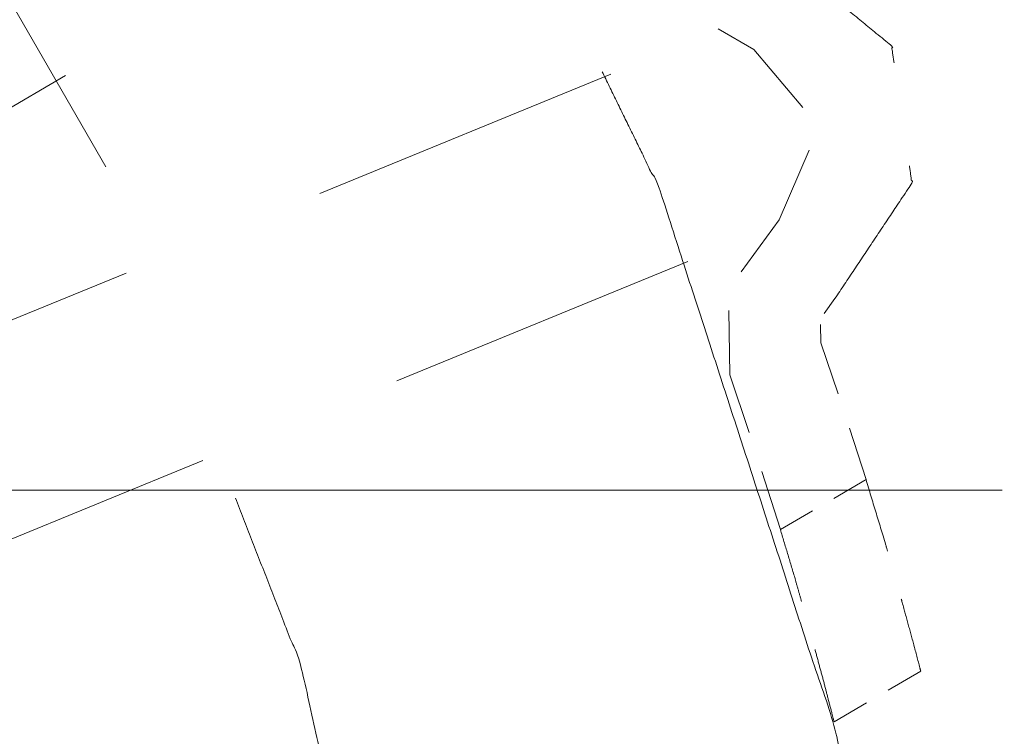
# Model space of a CAD drawing. Header units: millimetres. Extents: x 0 to 1189, y 0 to 841.
# Tile 16 of 84: x 171.05 to 173.6, y 340.26 to 342.12. Entities that reach past the tile are written whole.
import ezdxf

# ---------------------------------------------------------------- set-up
doc = ezdxf.new("R2010")
doc.units = ezdxf.units.MM
doc.layers.add('1', color=7, linetype='Continuous')

msp = doc.modelspace()

# ---------------------------------------------------------------- linework, layer by layer
at = {"layer": '1', "color": 251, "linetype": 'Continuous', "lineweight": 13}
for p, q in [((171.2717, 341.7368), (170.5828, 342.9345)), ((172.8574, 342.0948), (172.95, 342.0411)), ((172.95, 342.0411), (173.0765, 341.8908)), ((171.1675, 341.9735), (170.5551, 341.6154)), ((172.5799, 341.9773), (171.8264, 341.668)), ((173.0929, 341.7804), (173.0157, 341.5997)), ((173.0157, 341.5997), (172.9172, 341.4653)), ((172.0258, 341.1823), (172.7792, 341.4916)), ((171.3242, 341.4619), (170.5707, 341.1526)), ((173.1319, 341.3572), (173.16, 341.3956)), ((172.8851, 341.365), (172.8874, 341.1985)), ((173.1234, 341.2809), (173.1227, 341.3285)), ((173.1684, 341.1485), (173.1234, 341.2809)), ((172.8874, 341.1985), (172.9381, 341.0484)), ((173.2404, 340.9267), (173.1976, 341.0599)), ((170.7701, 340.6669), (171.5235, 340.9762)), ((172.971, 340.9481), (173.0187, 340.7971)), ((173.1573, 340.8781), (173.2404, 340.9267)), ((173.5932, 340.8997), (170.7216, 340.8997)), ((173.0187, 340.7971), (173.1019, 340.8457)), ((173.3821, 340.4304), (173.298, 340.3812)), ((173.2419, 340.3483), (173.1577, 340.2991))]:
    msp.add_line(p, q, dxfattribs=at)
at = {"layer": '1', "color": 95, "linetype": 'Continuous', "lineweight": 35}
for radius in [21, 17]:
    msp.add_arc((162.9112, 337.7247), radius, 206.30869, 153.69131, dxfattribs=at)
at = {"layer": '1', "color": 251, "linetype": 'Continuous', "lineweight": 13}
for points, knots in [([(173.313, 342.0059), (173.3064, 342.0503), (173.0285, 342.2785)], [0, 0, 0.111095, 1, 1]), ([(172.5573, 341.9834), (172.7046, 341.6815), (173.1599, 340.28), (173.3537, 339.1809)], [0, 0, 0.114819, 0.618515, 1, 1]), ([(173.16, 341.3956), (173.3593, 341.6948), (173.3527, 341.7392)], [0, 0, 0.888902, 1, 1]), ([(173.2404, 340.9267), (173.2909, 340.7598), (173.2962, 340.7413)], [0, 0, 0.900721, 1, 1]), ([(172.1503, 338.184), (172.0816, 339.1026), (171.7751, 340.45), (171.6073, 340.8789)], [0, 0, 0.333336, 0.833335, 1, 1]), ([(173.0734, 340.6111), (173.0558, 340.6731), (173.0187, 340.7971)], [0, 0, 0.332834, 1, 1]), ([(173.3317, 340.6173), (173.3335, 340.611), (173.364, 340.4992), (173.3798, 340.4393), (173.3821, 340.4304)], [0, 0, 0.033425, 0.631967, 0.951998, 1, 1]), ([(173.1577, 340.2991), (173.1509, 340.3259), (173.131, 340.4025), (173.1083, 340.4866)], [0, 0, 0.14268, 0.550552, 1, 1])]:
    msp.add_open_spline(points, degree=1, knots=knots, dxfattribs=at)

doc.saveas('drawing.dxf')
